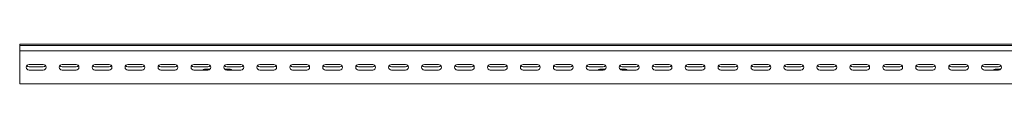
# Model space of a CAD drawing. Header units: millimetres. Extents: x -1633 to 3659, y -6913 to -187.
# Tile 9 of 11: x 659 to 2154, y -1558 to -1498. Entities that reach past the tile are written whole.
import ezdxf

# ---------------------------------------------------------------- set-up
doc = ezdxf.new("R2010")
doc.units = ezdxf.units.MM

msp = doc.modelspace()

# ---------------------------------------------------------------- linework, layer by layer
at = {"color": 7, "linetype": 'Continuous', "lineweight": 15}
for p, q in [((3659.2, -1498.4), (659.2, -1498.4)), ((659.2, -1498.4), (659.2, -1500.4)), ((3659.2, -1500.4), (659.2, -1500.4)), ((659.2, -1502.4), (659.2, -1500.4)), ((659.2, -1508.4), (659.2, -1502.4)), ((659.2, -1512.4), (659.2, -1508.4)), ((659.2, -1508.4), (3659.2, -1508.4)), ((659.2, -1554.4), (659.2, -1512.4)), ((694.9, -1529.2), (673.4, -1529.2)), ((694.9, -1532.7), (673.4, -1532.7)), ((673.4, -1537.7), (694.9, -1537.7)), ((744.9, -1529.2), (723.4, -1529.2)), ((744.9, -1532.7), (723.4, -1532.7)), ((723.4, -1537.7), (744.9, -1537.7)), ((794.9, -1529.2), (773.4, -1529.2)), ((794.9, -1532.7), (773.4, -1532.7)), ((773.4, -1537.7), (794.9, -1537.7)), ((844.9, -1529.2), (823.4, -1529.2)), ((844.9, -1532.7), (823.4, -1532.7)), ((823.4, -1537.7), (844.9, -1537.7)), ((894.9, -1529.2), (873.4, -1529.2)), ((894.9, -1532.7), (873.4, -1532.7)), ((873.4, -1537.7), (894.9, -1537.7)), ((944.9, -1529.2), (923.4, -1529.2)), ((944.9, -1532.7), (923.4, -1532.7)), ((923.4, -1537.7), (944.9, -1537.7)), ((946.7, -1536.4), (939.7, -1536.4)), ((946.7, -1536.4), (946.7, -1537.3)), ((971.7, -1536.4), (971.7, -1537.3)), ((978.7, -1536.4), (971.7, -1536.4)), ((994.9, -1529.2), (973.4, -1529.2)), ((994.9, -1532.7), (973.4, -1532.7)), ((973.4, -1537.7), (994.9, -1537.7)), ((1044.9, -1529.2), (1023.4, -1529.2)), ((1044.9, -1532.7), (1023.4, -1532.7)), ((1023.4, -1537.7), (1044.9, -1537.7)), ((1094.9, -1529.2), (1073.4, -1529.2)), ((1094.9, -1532.7), (1073.4, -1532.7)), ((1073.4, -1537.7), (1094.9, -1537.7)), ((1144.9, -1529.2), (1123.4, -1529.2)), ((1144.9, -1532.7), (1123.4, -1532.7)), ((1123.4, -1537.7), (1144.9, -1537.7)), ((1194.9, -1529.2), (1173.4, -1529.2)), ((1194.9, -1532.7), (1173.4, -1532.7)), ((1173.4, -1537.7), (1194.9, -1537.7)), ((1244.9, -1529.2), (1223.4, -1529.2)), ((1244.9, -1532.7), (1223.4, -1532.7)), ((1223.4, -1537.7), (1244.9, -1537.7)), ((1294.9, -1529.2), (1273.4, -1529.2)), ((1294.9, -1532.7), (1273.4, -1532.7)), ((1273.4, -1537.7), (1294.9, -1537.7)), ((1344.9, -1529.2), (1323.4, -1529.2)), ((1344.9, -1532.7), (1323.4, -1532.7)), ((1323.4, -1537.7), (1344.9, -1537.7)), ((1394.9, -1529.2), (1373.4, -1529.2)), ((1394.9, -1532.7), (1373.4, -1532.7)), ((1373.4, -1537.7), (1394.9, -1537.7)), ((1444.9, -1529.2), (1423.4, -1529.2)), ((1444.9, -1532.7), (1423.4, -1532.7)), ((1423.4, -1537.7), (1444.9, -1537.7)), ((1494.9, -1529.2), (1473.4, -1529.2)), ((1494.9, -1532.7), (1473.4, -1532.7)), ((1473.4, -1537.7), (1494.9, -1537.7)), ((1544.9, -1529.2), (1523.4, -1529.2)), ((1544.9, -1532.7), (1523.4, -1532.7)), ((1523.4, -1537.7), (1544.9, -1537.7)), ((1546.7, -1536.4), (1539.7, -1536.4)), ((1546.7, -1536.4), (1546.7, -1537.3)), ((1578.7, -1536.4), (1571.7, -1536.4)), ((1571.7, -1536.4), (1571.7, -1537.3)), ((1594.9, -1529.2), (1573.4, -1529.2)), ((1594.9, -1532.7), (1573.4, -1532.7)), ((1573.4, -1537.7), (1594.9, -1537.7)), ((1644.9, -1529.2), (1623.4, -1529.2)), ((1644.9, -1532.7), (1623.4, -1532.7)), ((1623.4, -1537.7), (1644.9, -1537.7)), ((1694.9, -1529.2), (1673.4, -1529.2)), ((1694.9, -1532.7), (1673.4, -1532.7)), ((1673.4, -1537.7), (1694.9, -1537.7)), ((1744.9, -1529.2), (1723.4, -1529.2)), ((1744.9, -1532.7), (1723.4, -1532.7)), ((1723.4, -1537.7), (1744.9, -1537.7)), ((1794.9, -1529.2), (1773.4, -1529.2)), ((1794.9, -1532.7), (1773.4, -1532.7)), ((1773.4, -1537.7), (1794.9, -1537.7)), ((1844.9, -1529.2), (1823.4, -1529.2)), ((1844.9, -1532.7), (1823.4, -1532.7)), ((1823.4, -1537.7), (1844.9, -1537.7)), ((1894.9, -1529.2), (1873.4, -1529.2)), ((1894.9, -1532.7), (1873.4, -1532.7)), ((1873.4, -1537.7), (1894.9, -1537.7)), ((1944.9, -1529.2), (1923.4, -1529.2)), ((1944.9, -1532.7), (1923.4, -1532.7)), ((1923.4, -1537.7), (1944.9, -1537.7)), ((1994.9, -1529.2), (1973.4, -1529.2)), ((1994.9, -1532.7), (1973.4, -1532.7)), ((1973.4, -1537.7), (1994.9, -1537.7)), ((2044.9, -1529.2), (2023.4, -1529.2)), ((2044.9, -1532.7), (2023.4, -1532.7)), ((2023.4, -1537.7), (2044.9, -1537.7)), ((2094.9, -1529.2), (2073.4, -1529.2)), ((2094.9, -1532.7), (2073.4, -1532.7)), ((2073.4, -1537.7), (2094.9, -1537.7)), ((2144.9, -1529.2), (2123.4, -1529.2)), ((2144.9, -1532.7), (2123.4, -1532.7)), ((2123.4, -1537.7), (2144.9, -1537.7)), ((2146.7, -1536.4), (2139.7, -1536.4)), ((2146.7, -1536.4), (2146.7, -1537.3)), ((659.2, -1558.4), (659.2, -1554.4)), ((659.2, -1558.4), (3659.2, -1558.4))]:
    msp.add_line(p, q, dxfattribs=at)
for centre, radius, start, end in [((673.4, -1533.4), 4.25, 90, 270), ((673.4, -1528.4), 4.25, 216.0319, 270), ((694.9, -1533.4), 4.25, 270, 90), ((694.9, -1528.4), 4.25, 270, 323.9681), ((723.4, -1533.4), 4.25, 90, 270), ((723.4, -1528.4), 4.25, 216.0319, 270), ((744.9, -1533.4), 4.25, 270, 90), ((744.9, -1528.4), 4.25, 270, 323.9681), ((773.4, -1533.4), 4.25, 90, 270), ((773.4, -1528.4), 4.25, 216.0319, 270), ((794.9, -1533.4), 4.25, 270, 90), ((794.9, -1528.4), 4.25, 270, 323.9681), ((823.4, -1533.4), 4.25, 90, 270), ((823.4, -1528.4), 4.25, 216.0319, 270), ((844.9, -1533.4), 4.25, 270, 90), ((844.9, -1528.4), 4.25, 270, 323.9681), ((873.4, -1533.4), 4.25, 90, 270), ((873.4, -1528.4), 4.25, 216.0319, 270), ((894.9, -1533.4), 4.25, 270, 90), ((894.9, -1528.4), 4.25, 270, 323.9681), ((923.4, -1533.4), 4.25, 90, 270), ((923.4, -1528.4), 4.25, 216.0319, 270), ((939.7, -1539.4), 3, 90, 144.5495), ((944.9, -1533.4), 4.25, 270, 90), ((944.9, -1528.4), 4.25, 270, 323.9681), ((973.4, -1533.4), 4.25, 90, 270), ((973.4, -1528.4), 4.25, 216.0319, 270), ((978.7, -1539.4), 3, 35.4505, 90), ((994.9, -1533.4), 4.25, 270, 90), ((994.9, -1528.4), 4.25, 270, 323.9681), ((1023.4, -1533.4), 4.25, 90, 270), ((1023.4, -1528.4), 4.25, 216.0319, 270), ((1044.9, -1533.4), 4.25, 270, 90), ((1044.9, -1528.4), 4.25, 270, 323.9681), ((1073.4, -1533.4), 4.25, 90, 270), ((1073.4, -1528.4), 4.25, 216.0319, 270), ((1094.9, -1533.4), 4.25, 270, 90), ((1094.9, -1528.4), 4.25, 270, 323.9681), ((1123.4, -1533.4), 4.25, 90, 270), ((1123.4, -1528.4), 4.25, 216.0319, 270), ((1144.9, -1533.4), 4.25, 270, 90), ((1144.9, -1528.4), 4.25, 270, 323.9681), ((1173.4, -1533.4), 4.25, 90, 270), ((1173.4, -1528.4), 4.25, 216.0319, 270), ((1194.9, -1533.4), 4.25, 270, 90), ((1194.9, -1528.4), 4.25, 270, 323.9681), ((1223.4, -1533.4), 4.25, 90, 270), ((1223.4, -1528.4), 4.25, 216.0319, 270), ((1244.9, -1533.4), 4.25, 270, 90), ((1244.9, -1528.4), 4.25, 270, 323.9681), ((1273.4, -1533.4), 4.25, 90, 270), ((1273.4, -1528.4), 4.25, 216.0319, 270), ((1294.9, -1533.4), 4.25, 270, 90), ((1294.9, -1528.4), 4.25, 270, 323.9681), ((1323.4, -1533.4), 4.25, 90, 270), ((1323.4, -1528.4), 4.25, 216.0319, 270), ((1344.9, -1533.4), 4.25, 270, 90), ((1344.9, -1528.4), 4.25, 270, 323.9681), ((1373.4, -1533.4), 4.25, 90, 270), ((1373.4, -1528.4), 4.25, 216.0319, 270), ((1394.9, -1533.4), 4.25, 270, 90), ((1394.9, -1528.4), 4.25, 270, 323.9681), ((1423.4, -1533.4), 4.25, 90, 270), ((1423.4, -1528.4), 4.25, 216.0319, 270), ((1444.9, -1533.4), 4.25, 270, 90), ((1444.9, -1528.4), 4.25, 270, 323.9681), ((1473.4, -1533.4), 4.25, 90, 270), ((1473.4, -1528.4), 4.25, 216.0319, 270), ((1494.9, -1533.4), 4.25, 270, 90), ((1494.9, -1528.4), 4.25, 270, 323.9681), ((1523.4, -1533.4), 4.25, 90, 270), ((1523.4, -1528.4), 4.25, 216.0319, 270), ((1539.7, -1539.4), 3, 90, 144.5495), ((1544.9, -1533.4), 4.25, 270, 90), ((1544.9, -1528.4), 4.25, 270, 323.9681), ((1573.4, -1533.4), 4.25, 90, 270), ((1573.4, -1528.4), 4.25, 216.0319, 270), ((1578.7, -1539.4), 3, 35.4505, 90), ((1594.9, -1533.4), 4.25, 270, 90), ((1594.9, -1528.4), 4.25, 270, 323.9681), ((1623.4, -1533.4), 4.25, 90, 270), ((1623.4, -1528.4), 4.25, 216.0319, 270), ((1644.9, -1533.4), 4.25, 270, 90), ((1644.9, -1528.4), 4.25, 270, 323.9681), ((1673.4, -1533.4), 4.25, 90, 270), ((1673.4, -1528.4), 4.25, 216.0319, 270), ((1694.9, -1533.4), 4.25, 270, 90), ((1694.9, -1528.4), 4.25, 270, 323.9681), ((1723.4, -1533.4), 4.25, 90, 270), ((1723.4, -1528.4), 4.25, 216.0319, 270), ((1744.9, -1533.4), 4.25, 270, 90), ((1744.9, -1528.4), 4.25, 270, 323.9681), ((1773.4, -1533.4), 4.25, 90, 270), ((1773.4, -1528.4), 4.25, 216.0319, 270), ((1794.9, -1533.4), 4.25, 270, 90), ((1794.9, -1528.4), 4.25, 270, 323.9681), ((1823.4, -1533.4), 4.25, 90, 270), ((1823.4, -1528.4), 4.25, 216.0319, 270), ((1844.9, -1533.4), 4.25, 270, 90), ((1844.9, -1528.4), 4.25, 270, 323.9681), ((1873.4, -1533.4), 4.25, 90, 270), ((1873.4, -1528.4), 4.25, 216.0318, 270), ((1894.9, -1533.4), 4.25, 270, 90), ((1894.9, -1528.4), 4.25, 270, 323.9681), ((1923.4, -1533.4), 4.25, 90, 270), ((1923.4, -1528.4), 4.25, 216.0319, 270), ((1944.9, -1533.4), 4.25, 270, 90), ((1944.9, -1528.4), 4.25, 270, 323.9682), ((1973.4, -1533.4), 4.25, 90, 270), ((1973.4, -1528.4), 4.25, 216.0319, 270), ((1994.9, -1533.4), 4.25, 270, 90), ((1994.9, -1528.4), 4.25, 270, 323.9681), ((2023.4, -1533.4), 4.25, 90, 270), ((2023.4, -1528.4), 4.25, 216.0319, 270), ((2044.9, -1533.4), 4.25, 270, 90), ((2044.9, -1528.4), 4.25, 270, 323.9681), ((2073.4, -1533.4), 4.25, 90, 270), ((2073.4, -1528.4), 4.25, 216.0318, 270), ((2094.9, -1533.4), 4.25, 270, 90), ((2094.9, -1528.4), 4.25, 270, 323.9681), ((2123.4, -1533.4), 4.25, 90, 270), ((2123.4, -1528.4), 4.25, 216.0319, 270), ((2139.7, -1539.4), 3, 90, 144.5495), ((2144.9, -1533.4), 4.25, 270, 90), ((2144.9, -1528.4), 4.25, 270, 323.9681)]:
    msp.add_arc(centre, radius, start, end, dxfattribs=at)

doc.saveas('drawing.dxf')
